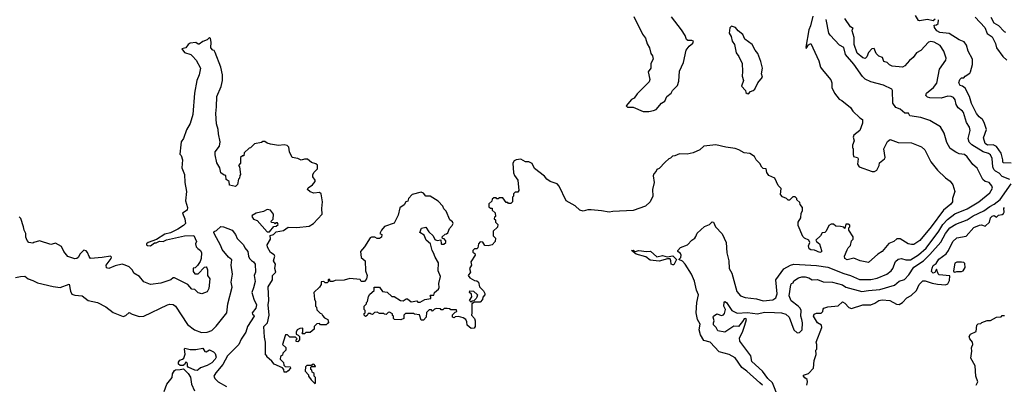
# Model space of a CAD drawing. Extents: x 1793424 to 1900092, y 321114 to 470632.
# Tile 164 of 256: x 1861689 to 1870383, y 396164 to 399383. Entities that reach past the tile are written whole.
import ezdxf

# ---------------------------------------------------------------- set-up
doc = ezdxf.new("R2010")
doc.units = 0

msp = doc.modelspace()

# ---------------------------------------------------------------- linework, layer by layer
at = {"layer": '0CON05XD'}
for points in [[(1867110.7, 399410.7), (1867187.5, 399255), (1867215, 399220), (1867230.5, 399170.5), (1867250, 399135), (1867263.3, 399085), (1867276.7, 399065), (1867282.5, 399035), (1867262.5, 398995), (1867263.3, 398955), (1867238.3, 398921.7), (1867253.3, 398855), (1867246.1, 398833.9), (1867140.7, 398729.3), (1867115, 398690), (1867091.7, 398678.3), (1867043, 398623), (1867055, 398610), (1867105, 398610), (1867195, 398571.2)], [(1867195, 398571.2), (1867245, 398573.8), (1867285, 398580), (1867309.3, 398590.7), (1867357.5, 398645), (1867385, 398663.3), (1867403.3, 398705), (1867441.2, 398735), (1867452.7, 398757.3), (1867497.5, 398802.5), (1867508.3, 398841.7), (1867515, 398930), (1867550, 399005), (1867573.8, 399115), (1867600.7, 399149.3), (1867632.5, 399175), (1867640, 399195), (1867625, 399200), (1867588.3, 399198.3), (1867577, 399207), (1867563.9, 399243.9), (1867533.8, 399295), (1867445, 399410)], [(1868691.5, 399415), (1868671.7, 399328.3), (1868656.7, 399295), (1868631.2, 399141.2), (1868635, 399130), (1868655, 399162.5), (1868675, 399172.5), (1868745, 399018.8), (1868761.2, 398965), (1868774.2, 398944.2), (1868851.7, 398851.7), (1868860, 398825), (1868860, 398785), (1868883.6, 398733.6), (1868925, 398682.5), (1868949.3, 398669.3), (1869025, 398607.5), (1869047, 398577), (1869107, 398517), (1869131.7, 398501.7), (1869131.7, 398468.3), (1869107.5, 398405), (1869053.3, 398365), (1869047.5, 398345), (1869057.5, 398315), (1869042.5, 398275), (1869043, 398253), (1869050, 398245), (1869047.5, 398195), (1869052.5, 398175), (1869086.7, 398166.7), (1869092.5, 398155), (1869087, 398107), (1869102.5, 398085), (1869215, 398043.3), (1869236.4, 398043.6), (1869256.4, 398053.6), (1869277.5, 398095), (1869281.7, 398118.3), (1869326.4, 398153.6), (1869332.5, 398165), (1869318.3, 398241.7), (1869352.5, 398307.5), (1869375, 398326.7), (1869445, 398297.5), (1869565, 398296.2), (1869650.7, 398260.7), (1869680, 398235), (1869735, 398127.5), (1869794.1, 398054.1), (1869865, 397986.7), (1869905, 397957.5), (1869930, 397925), (1869946.7, 397865), (1869927, 397803), (1869925.8, 397775), (1869910, 397755), (1869845, 397701.4), (1869737.5, 397555), (1869637.2, 397432.8), (1869585, 397399.2), (1869565, 397397.5), (1869535, 397404.2), (1869465, 397447.5), (1869435, 397447.5), (1869408.8, 397425), (1869363.2, 397406.8), (1869303.3, 397335), (1869267, 397313), (1869185, 397238), (1869110, 397255), (1869055, 397276), (1868995, 397261.9), (1868973.6, 397273.6), (1868973.1, 397295), (1868995, 397350), (1869005, 397370), (1869025, 397390), (1869035, 397430), (1869047.5, 397445), (1869047.5, 397465), (1869010, 397525), (1869010, 397545), (1869020, 397555), (1869018.3, 397568.3), (1869005, 397577.5), (1868983, 397577), (1868975, 397540), (1868965, 397550), (1868937, 397557), (1868895, 397560), (1868875, 397577.5), (1868855, 397577.5), (1868833.9, 397566.1)], [(1869771.7, 399388.3), (1869755, 399372.5), (1869705, 399383.8), (1869635, 399373.3), (1869625, 399377.5), (1869599.3, 399419.3)], [(1868248, 396155), (1868225, 396178), (1868109.3, 396279.3), (1868065, 396310.8), (1868007.4, 396397.4), (1867955, 396426.9), (1867865, 396451.2), (1867785, 396535.8), (1867730.5, 396550.5), (1867699.7, 396599.7), (1867690, 396645), (1867696.7, 396695), (1867675.3, 396735.3), (1867661.2, 396795), (1867668.2, 396885), (1867684.3, 396955), (1867664.4, 396995), (1867647.1, 397075), (1867621.9, 397135), (1867565.6, 397225.6), (1867541.2, 397251.2), (1867510, 397265), (1867527, 397283), (1867530, 397305), (1867525, 397317.5), (1867500, 397335), (1867500, 397345), (1867525, 397372.5), (1867585, 397393.8), (1867624.3, 397435.7), (1867651.2, 397455), (1867660, 397470), (1867672.3, 397497.7), (1867735, 397556.2), (1867780, 397575), (1867805, 397597.5), (1867816.7, 397595), (1867834, 397555), (1867893.2, 397493.2), (1867925.7, 397415.7), (1867932.5, 397325), (1867950, 397255), (1867953.8, 397185), (1867975.8, 397145), (1868022.1, 396982.1), (1868053.3, 396945), (1868095, 396929.2), (1868195, 396918), (1868255, 396901.4), (1868339.1, 396910.9), (1868365, 396926.7), (1868377.3, 396962.7), (1868366.2, 397085), (1868437.2, 397182.8), (1868495, 397216.4), (1868525, 397224.5), (1868725.9, 397214.1), (1868825, 397197.5), (1868965, 397140.6), (1869025, 397125.5), (1869105, 397090), (1869205, 397088.9), (1869259.7, 397100.3), (1869345, 397135.8), (1869385, 397165.7), (1869399.5, 397185), (1869422.4, 397247.6), (1869445, 397270), (1869475, 397273.3), (1869515, 397262.9), (1869555, 397262.1), (1869625, 397308.2), (1869692.5, 397365), (1869804.3, 397515.7), (1869840.4, 397575), (1869881.3, 397618.7), (1869945, 397667.5), (1870056, 397714), (1870158, 397775), (1870256.7, 397855), (1870280, 397895), (1870273.8, 397915), (1870248.8, 397945), (1870214.3, 397954.3), (1870193.2, 397973.2), (1870142.3, 398072.3), (1870104.3, 398104.3), (1870055, 398172.5), (1870031.7, 398191.7), (1869985, 398200), (1869955, 398213.8), (1869905, 398246.7), (1869875, 398297.5), (1869852.7, 398382.7), (1869818.3, 398438.3), (1869725, 398493.8), (1869645, 398520), (1869550, 398535), (1869538.3, 398558.3), (1869505, 398558.8), (1869462.9, 398592.9), (1869425, 398608.6), (1869397.8, 398645), (1869396.7, 398756.7), (1869389.3, 398769.3), (1869317.5, 398805), (1869205, 398836), (1869155, 398859.2), (1869130.9, 398880.9), (1869055, 398991.1), (1868980, 399075), (1868967, 399137), (1868928.6, 399158.6), (1868845, 399246), (1868834.4, 399265), (1868808.9, 399385)], [(1868125, 398730), (1868141.7, 398748.3), (1868165, 398757.5), (1868179.3, 398770.7), (1868206.7, 398825), (1868246.7, 398875), (1868240, 398905), (1868246.7, 398955), (1868232.5, 399015), (1868206.1, 399086.1), (1868182.5, 399115), (1868157.5, 399165), (1868092.3, 399212.3), (1868075, 399252.5), (1868033.6, 399283.6), (1868010, 399315), (1867975, 399326.7), (1867958.3, 399311.7), (1867952.5, 399265), (1867972.5, 399235), (1867980, 399195), (1868000, 399165), (1868015, 399090), (1868038.3, 399058.3), (1868067.5, 398995), (1868072.5, 398925), (1868067.5, 398885), (1868080, 398845), (1868062.5, 398795), (1868098.3, 398758.3), (1868101.7, 398741.7), (1868111.7, 398731.7), (1868125, 398730)], [(1870431.7, 397971.7), (1870365, 397998.9), (1870338.1, 398028.1), (1870305, 398045.6), (1870290.4, 398060.4), (1870281.8, 398085), (1870276.1, 398156.1), (1870259.8, 398189.8), (1870245, 398201.1), (1870195, 398215.5), (1870095, 398276.9), (1870072.4, 398302.4), (1870063.1, 398335), (1870080.6, 398405), (1870074.4, 398435), (1870049.5, 398475), (1870023.4, 398563.4), (1870015, 398576.2), (1869975, 398606.2), (1869958.1, 398635), (1869948.8, 398675), (1869933.6, 398695), (1869915, 398703.8), (1869885, 398706.7), (1869825, 398690.5), (1869725, 398694.2), (1869705, 398700), (1869690, 398715), (1869696.7, 398735), (1869759.2, 398785), (1869788.3, 398821.7), (1869811.4, 398945), (1869866.2, 399025), (1869870, 399045), (1869848.8, 399105), (1869815.6, 399155.6), (1869765, 399185.7), (1869735, 399191.2), (1869715, 399186), (1869645, 399112), (1869608.3, 399091.7), (1869579.5, 399050.5), (1869546.1, 399023.9), (1869505, 398976.2), (1869484.1, 398964.1), (1869393.9, 398973.9), (1869370, 398985), (1869350, 399005), (1869320, 399015), (1869308.3, 399048.3), (1869275, 399062.5), (1869252.5, 399085), (1869235, 399130), (1869212.5, 399125), (1869182.5, 399095), (1869170, 399055), (1869155, 399040), (1869135, 399046.2), (1869085, 399086.7), (1869057.5, 399165), (1869058.8, 399225), (1869040, 399285), (1869041.7, 399298.3), (1869050, 399305), (1869025, 399320), (1868975, 399392.5)], [(1870445, 398116.9), (1870375, 398118), (1870369.2, 398125), (1870371.5, 398145), (1870356.4, 398205), (1870315, 398264.4), (1870285, 398279.6), (1870235, 398275.6), (1870215, 398290), (1870199.5, 398340.5), (1870224.5, 398415), (1870205, 398474), (1870190.9, 398500.9), (1870160, 398525), (1870138, 398555), (1870094.6, 398644.6), (1870077.1, 398705), (1870037.3, 398777.3), (1870015, 398797.5), (1869993.6, 398803.6), (1869982.5, 398825), (1869990, 398855), (1870005, 398870), (1870025, 398870), (1870037.5, 398885), (1870078.3, 398911.7), (1870085.7, 398924.3), (1870102.7, 398987.3), (1870102.1, 399035), (1870064.5, 399105), (1870047.9, 399157.9), (1870027.6, 399187.6), (1869985, 399206), (1869895, 399262.5), (1869815, 399270.6), (1869788, 399285), (1869766.2, 399315), (1869763.8, 399336.2), (1869785, 399338), (1869800.3, 399349.7), (1869803.3, 399383.3)], [(1870125, 399405.7), (1870211.9, 399315), (1870232.2, 399262.2), (1870275, 399232), (1870304.5, 399174.5), (1870315.6, 399135.6), (1870369.5, 399059.5), (1870404.5, 399025)], [(1870263.1, 399405), (1870291.2, 399355), (1870332.4, 399332.4), (1870380.5, 399280.5), (1870395, 399273.3)], [(1864285, 397851.2), (1864255, 397862.5), (1864230, 397885), (1864235, 397897.5), (1864275.9, 397924.1), (1864296.7, 397955), (1864297, 397967), (1864277.5, 397995), (1864277, 398013), (1864287, 398033), (1864320, 398065), (1864318.3, 398098.3), (1864305, 398110), (1864265, 398122.5), (1864231.7, 398151.7), (1864205, 398152.5), (1864175, 398143.3), (1864145, 398158.8), (1864095, 398167.5), (1864072.5, 398215), (1864067, 398257), (1864051.7, 398271.7), (1864025, 398277.5), (1863975, 398273.3), (1863903.6, 398283.6), (1863873, 398293), (1863855, 398307.5), (1863835, 398307.5), (1863825, 398300), (1863761.7, 398288.3), (1863728.3, 398251.7), (1863715, 398250), (1863671.7, 398208.3), (1863668.3, 398181.7), (1863655, 398180), (1863640, 398165), (1863640, 398115), (1863620, 398095), (1863630, 398085), (1863640, 398015), (1863633, 398007), (1863630, 397985), (1863620, 397975), (1863611.7, 397928.3), (1863595, 397910), (1863541.7, 397921.7), (1863540, 397955), (1863511.7, 397971.7), (1863508.3, 398008.3), (1863495, 398010), (1863465, 398030), (1863456.4, 398076.4), (1863429.5, 398119.5), (1863415, 398190), (1863416.2, 398215), (1863453.8, 398265), (1863458.8, 398305), (1863444, 398375), (1863442, 398415), (1863427.5, 398465), (1863420.6, 398555), (1863425.6, 398615), (1863428.8, 398705), (1863467, 398793), (1863478.6, 398845), (1863479.2, 398895), (1863465.7, 398965), (1863413.6, 399093.6), (1863405, 399110), (1863393.6, 399113.6), (1863377.5, 399135), (1863380, 399185), (1863375, 399217.5), (1863363.9, 399226.1), (1863345, 399206.7), (1863305, 399190), (1863275, 399166.2), (1863265, 399166.7), (1863245, 399182), (1863193.4, 399176.6), (1863176.2, 399165), (1863155, 399133.8), (1863120, 399125), (1863145, 399092.5), (1863200, 399075), (1863215, 399062.5), (1863246, 399026), (1863286.7, 398955), (1863274, 398895), (1863254.2, 398845), (1863232.5, 398735), (1863217.1, 398545), (1863195, 398467.5), (1863160.5, 398409.5), (1863135.8, 398335), (1863116.2, 398305), (1863112, 398278), (1863103, 398197), (1863113.6, 398183.6), (1863126.2, 398145), (1863122, 398075), (1863143.3, 398015), (1863146.7, 397945), (1863163.3, 397865), (1863153.3, 397785), (1863172, 397725), (1863168.1, 397701.9), (1863126.4, 397673.6), (1863146.7, 397625), (1863153.3, 397585), (1863136.7, 397565), (1863085, 397532.9), (1863019.2, 397500.8), (1862972, 397488), (1862897, 397443), (1862824.2, 397415.8), (1862810, 397405), (1862810, 397395), (1862818.3, 397388.3), (1862843, 397387), (1862878.3, 397411.7), (1862895, 397412.5), (1862925, 397427.5), (1862955, 397423.8), (1862985, 397438), (1863145, 397473.6), (1863226.2, 397476.2), (1863250, 397425), (1863242.5, 397405), (1863248.3, 397378.3), (1863261.7, 397361.7), (1863286.4, 397346.4), (1863293.3, 397325), (1863290, 397275), (1863281.7, 397248.3), (1863258.3, 397211.7), (1863238.3, 397191.7), (1863221.7, 397188.3), (1863221.7, 397158.3), (1863235, 397140), (1863265, 397140), (1863321.7, 397198.3), (1863335, 397200), (1863341.7, 397191.7), (1863347.5, 397175), (1863347.5, 397125), (1863367.5, 397095), (1863359.3, 397010.7), (1863345, 396980), (1863297, 396963), (1863265, 396972.5), (1863235, 397000), (1863210, 397005), (1863173.6, 397043.6), (1863055, 397102.5), (1863045, 397102.5), (1863025, 397086.7), (1862935, 397056.7), (1862843.6, 397043.6), (1862785, 397067.5), (1862746.4, 397116.4), (1862697.5, 397145), (1862685, 397170), (1862655, 397200), (1862620, 397215), (1862595, 397223.3), (1862530.7, 397209.3), (1862475, 397187.5), (1862455, 397192.5), (1862452.5, 397215), (1862497.5, 397275), (1862500, 397285), (1862490, 397295), (1862417.3, 397282.7), (1862315.7, 397275.7), (1862302, 397292), (1862288.8, 397328.8), (1862275, 397342.5), (1862255, 397347.5), (1862224.2, 397315.8), (1862205, 397284.2), (1862193.3, 397275), (1862175, 397271.9), (1862113.6, 397293.6), (1862080, 397335), (1862059.3, 397379.3), (1862005, 397410), (1861995, 397407.5), (1861965, 397397.5), (1861865, 397430), (1861813, 397417), (1861805, 397410), (1861770, 397415), (1861753.9, 397433.9), (1861743.6, 397463.6), (1861743.3, 397495), (1861727.5, 397525), (1861723.3, 397555), (1861698.6, 397628.6), (1861685, 397642.5)], [(1868833.9, 397566.1), (1868810, 397515), (1868797, 397503), (1868775, 397500), (1868760, 397475), (1868720, 397435), (1868724, 397424), (1868750, 397405), (1868770, 397345), (1868767.7, 397332.3), (1868755, 397326.7), (1868707, 397347), (1868675, 397350), (1868660.5, 397360.5), (1868653.8, 397385), (1868667, 397417), (1868656.4, 397436.4), (1868620, 397455), (1868605, 397470), (1868562.5, 397565), (1868562.5, 397595), (1868587, 397633), (1868590, 397675), (1868600, 397695), (1868600, 397725), (1868581.7, 397751.7), (1868578.3, 397768.3), (1868551.7, 397791.7), (1868550, 397805), (1868535, 397820), (1868515, 397820), (1868485, 397790), (1868475, 397790), (1868460, 397805), (1868425, 397820), (1868408.3, 397838.3), (1868411.7, 397891.7), (1868385, 397920), (1868357.5, 397985), (1868305, 398007.5), (1868287.5, 398035), (1868280, 398065), (1868255, 398070), (1868240.7, 398080.7), (1868223, 398113), (1868192.5, 398145), (1868176.4, 398176.4), (1868135, 398202.5), (1868085, 398207.5), (1868040, 398235), (1868006.4, 398246.4), (1867925, 398256.7), (1867835, 398278.8), (1867730, 398265), (1867696.1, 398233.9), (1867635, 398206.7), (1867583, 398197), (1867515, 398197.5), (1867475, 398180), (1867453, 398177), (1867435, 398160), (1867420, 398155), (1867390, 398125), (1867335, 398070), (1867315, 398060), (1867310, 398045), (1867288.3, 398021.7), (1867282.5, 398005), (1867290, 397945), (1867277.5, 397885), (1867280, 397825), (1867257.5, 397775), (1867215, 397737.5), (1867105, 397697.5), (1866925, 397690), (1866895, 397683.3), (1866825, 397696.7), (1866735, 397703.3), (1866705, 397703.3), (1866665, 397693.8), (1866635, 397700), (1866595, 397740), (1866515, 397782.5), (1866453.6, 397913.6), (1866435, 397932.5), (1866374.1, 397954.1), (1866343.6, 397973.6), (1866323, 398003), (1866235, 398070), (1866213, 398113), (1866185, 398127.5), (1866155, 398127.5), (1866115, 398152.5), (1866073.6, 398146.4), (1866055, 398137.5), (1866042.5, 398115), (1866050.7, 398030.7), (1866057.5, 398007.5), (1866086.7, 397965), (1866097.5, 397875), (1866088.3, 397861.7), (1866065, 397860), (1866050, 397845), (1866050, 397825), (1866040, 397815), (1866040, 397775), (1866025, 397760), (1866005, 397760), (1865998.3, 397768.3), (1865985, 397770), (1865955, 397810), (1865925, 397810), (1865915, 397800), (1865901.7, 397801.7), (1865895, 397810), (1865875, 397810), (1865861.7, 397798.3), (1865858.3, 397781.7), (1865831.7, 397758.3), (1865831.7, 397731.7), (1865845, 397720), (1865860, 397720), (1865861.7, 397701.7), (1865888.3, 397678.3), (1865890, 397645), (1865881.7, 397638.3), (1865880, 397625), (1865890, 397615), (1865890, 397595), (1865910, 397575), (1865908.3, 397551.7), (1865870, 397515), (1865870, 397475), (1865890, 397455), (1865887.5, 397425), (1865860, 397395), (1865825, 397387.5), (1865795, 397390), (1865779.3, 397419.3), (1865755, 397422.5), (1865740, 397405), (1865735, 397370), (1865725, 397360), (1865705, 397360), (1865690, 397345), (1865691.7, 397331.7), (1865708.3, 397318.3), (1865710, 397305), (1865672.5, 397245), (1865677.5, 397215), (1865660, 397185), (1865670, 397155), (1865650, 397125), (1865665, 397102.5), (1865705, 397080), (1865727, 397077), (1865740, 397065), (1865750, 397025), (1865785, 396990), (1865797.5, 396965), (1865797, 396953), (1865778.3, 396931.7), (1865777, 396913), (1865755, 396890), (1865705, 396890), (1865680, 396875), (1865682.5, 396795), (1865677.5, 396775), (1865704.3, 396744.3), (1865711.4, 396725), (1865711.2, 396675), (1865700.7, 396659.3), (1865675, 396657.5), (1865640, 396685), (1865636.7, 396715), (1865627.5, 396735), (1865605, 396750), (1865565, 396762.5), (1865535, 396760), (1865525, 396750), (1865510, 396755), (1865511.7, 396778.3), (1865535, 396800), (1865550, 396805), (1865545, 396820), (1865495, 396820), (1865485, 396830), (1865465, 396832.5), (1865438.3, 396831.7), (1865425, 396820), (1865411.7, 396821.7), (1865405, 396830), (1865368.3, 396831.7), (1865353, 396827), (1865335, 396810), (1865325, 396820), (1865305, 396820), (1865281.7, 396798.3), (1865277.5, 396755), (1865255, 396730), (1865235, 396730), (1865218.3, 396778.3), (1865175, 396782.5), (1865165, 396790), (1865095, 396790), (1865080, 396775), (1865080, 396745), (1865055, 396732.5), (1865000, 396735), (1864990, 396745), (1864990, 396765), (1864981.7, 396771.7), (1864980, 396785), (1864955, 396800), (1864941.7, 396798.3), (1864925, 396780), (1864911.7, 396781.7), (1864905, 396790), (1864865, 396790), (1864845, 396800), (1864821.7, 396798.3), (1864805, 396780), (1864791.7, 396781.7), (1864785, 396790), (1864765, 396790), (1864758.3, 396771.7), (1864743, 396763), (1864730, 396775), (1864731.7, 396788.3), (1864740, 396795), (1864740, 396815), (1864730, 396825), (1864730, 396855), (1864750, 396875), (1864750, 396885), (1864760, 396895), (1864768.3, 396938.3), (1864780, 396960), (1864818.3, 396991.7), (1864820, 397020), (1864865, 397020), (1864893, 396983), (1864935, 396977.5), (1864975, 396940), (1864995, 396940), (1865053, 396903), (1865075, 396900), (1865103, 396917), (1865113, 396917), (1865145, 396892.5), (1865195, 396900), (1865205, 396890), (1865225, 396890), (1865265, 396912.5), (1865318.3, 396921.7), (1865320, 396935), (1865310, 396945), (1865315, 396950), (1865345, 396950), (1865352.5, 396975), (1865387.5, 397005), (1865393, 397017), (1865390, 397055), (1865403.3, 397115), (1865383.3, 397165), (1865386.7, 397235), (1865356.2, 397285), (1865343.9, 397323.9), (1865330, 397345), (1865317.5, 397405), (1865277.5, 397435), (1865259.5, 397479.5), (1865223.3, 397505), (1865237, 397543), (1865275, 397550), (1865300.7, 397510.7), (1865340, 397475), (1865353.6, 397443.6), (1865375, 397432.5), (1865408.3, 397438.3), (1865410, 397405), (1865415, 397400), (1865435, 397402.5), (1865452.5, 397415), (1865451.7, 397431.7), (1865438.3, 397448.3), (1865421.7, 397451.7), (1865420, 397465), (1865445, 397490), (1865458.3, 397491.7), (1865468.3, 397501.7), (1865485, 397540), (1865507.5, 397565), (1865516.7, 397585), (1865509.3, 397599.3), (1865487.5, 397615), (1865453.6, 397693.6), (1865433, 397713), (1865425, 397737.5), (1865385, 397781.2), (1865314, 397824), (1865276.1, 397826.1), (1865255, 397851.2), (1865235, 397861.2), (1865155, 397838.8), (1865122.5, 397805), (1865115, 397780), (1865100, 397775), (1865083, 397747), (1865045, 397722.5), (1865031.7, 397658.3), (1864995, 397587.5), (1864911.7, 397558.3), (1864883.8, 397525), (1864870, 397495), (1864887.5, 397485), (1864885, 397462.5), (1864865, 397452.5), (1864845, 397452.5), (1864825, 397462.5), (1864795, 397462.5), (1864783.6, 397456.4), (1864733, 397377), (1864697.5, 397335), (1864703, 397283), (1864740, 397255), (1864742.5, 397165), (1864757.5, 397125), (1864750, 397095), (1864735, 397070), (1864705, 397070), (1864695, 397090), (1864605, 397096.7), (1864555, 397082.5), (1864475, 397080), (1864455, 397070), (1864431.7, 397071.7), (1864428.3, 397088.3), (1864415, 397090), (1864410, 397085), (1864420, 397075), (1864405, 397060), (1864385, 397060), (1864375, 397070), (1864351.7, 397068.3), (1864350, 397045), (1864335, 397020), (1864287.5, 396975), (1864292.5, 396915), (1864300, 396895), (1864300, 396855), (1864310, 396845), (1864311.7, 396821.7), (1864341.7, 396791.7), (1864355, 396790), (1864361.7, 396771.7), (1864381.7, 396751.7), (1864410, 396735), (1864411.7, 396721.7), (1864420, 396715), (1864408.3, 396701.7), (1864395, 396690), (1864345, 396690), (1864335, 396700), (1864311.7, 396698.3), (1864290, 396675), (1864288.3, 396651.7), (1864255, 396620), (1864215, 396620), (1864205, 396610), (1864185, 396610), (1864180, 396615), (1864190, 396625), (1864188.3, 396658.3), (1864163, 396657), (1864140, 396645), (1864130, 396625), (1864130, 396605), (1864148.3, 396598.3), (1864160, 396585), (1864160, 396555), (1864145, 396540), (1864131.7, 396541.7), (1864130, 396555), (1864140, 396565), (1864125, 396580), (1864075, 396580), (1864055, 396600), (1864035, 396600), (1864031.7, 396591.7), (1864010, 396515), (1864038.3, 396488.3), (1864040, 396465), (1864011.7, 396438.3), (1864008.3, 396421.7), (1863991.7, 396408.3), (1863990, 396385), (1864017, 396357), (1864022.5, 396332.5), (1864031.7, 396321.7), (1864078.3, 396318.3), (1864080, 396305), (1864058.3, 396281.7), (1864045, 396270), (1864025, 396270), (1864020, 396295), (1864008.3, 396308.3), (1863935, 396340), (1863916.7, 396366.7), (1863870, 396405), (1863870, 396415), (1863860, 396425), (1863860, 396535), (1863849.3, 396579.3), (1863846.2, 396675), (1863876.7, 396705), (1863891.2, 396775), (1863882.5, 396865), (1863890, 396905), (1863883.3, 397025), (1863920, 397085), (1863920, 397125), (1863950, 397155), (1863942.5, 397185), (1863947.5, 397225), (1863930, 397255), (1863942.5, 397295), (1863935, 397307.5), (1863905, 397327.5), (1863877.5, 397375), (1863873.6, 397396.4), (1863902.5, 397445), (1863901.7, 397478.3), (1863930, 397485), (1863955, 397510), (1864017, 397523), (1864058.3, 397551.7), (1864135, 397547.5), (1864245, 397560), (1864282.5, 397585), (1864360, 397665), (1864357.5, 397715), (1864363.3, 397775), (1864352.5, 397845), (1864335, 397857.5), (1864285, 397851.2)], [(1868595.6, 396735), (1868587.8, 396765), (1868589.4, 396815), (1868580.6, 396835), (1868564.2, 396855), (1868500, 396900), (1868484.5, 396945), (1868498.8, 397041.2), (1868505, 397052.5), (1868520, 397060), (1868525, 397076.2), (1868567.3, 397102.7), (1868595, 397114), (1868625, 397112.9), (1868656.7, 397105), (1868685.8, 397085.8), (1868735, 397090), (1868785, 397067.1), (1868865, 397066.9), (1868955, 397041.1), (1868985, 397020.6), (1869125, 396982.5), (1869185, 396993.3), (1869285, 396999.6), (1869415, 397038.1), (1869455, 397074), (1869502.3, 397087.7), (1869540.3, 397129.7), (1869585, 397197.5), (1869669.5, 397255), (1869725, 397308.9), (1869821.7, 397418.3), (1869864.8, 397495.2), (1869902.5, 397545), (1869955, 397576.4), (1870055, 397614.5), (1870109.5, 397650.5), (1870202.5, 397695), (1870255, 397733.3), (1870295, 397753.3), (1870345.8, 397794.2), (1870443.8, 397935)], [(1863895, 397510), (1863931.7, 397558.3), (1863955, 397560), (1863970, 397575), (1863965, 397590), (1863951.7, 397588.3), (1863945, 397580), (1863935, 397590), (1863911.7, 397591.7), (1863910, 397605), (1863927, 397623), (1863930, 397665), (1863905, 397700), (1863875, 397705.8), (1863840.5, 397689.5), (1863777.5, 397675), (1863742.5, 397655), (1863737.5, 397645), (1863755, 397622.5), (1863785, 397610), (1863875, 397510), (1863895, 397510)], [(1868640, 396155), (1868646.4, 396186.4), (1868642.5, 396205), (1868620.7, 396220.7), (1868610, 396235), (1868610, 396245), (1868655, 396260), (1868697.5, 396305), (1868703.3, 396375), (1868723, 396427), (1868720, 396465), (1868727.5, 396475), (1868727.5, 396515), (1868722.5, 396535), (1868772.5, 396665), (1868770, 396685), (1868735, 396707.5), (1868697.5, 396765), (1868705, 396782.5), (1868725, 396792.5), (1868767, 396793), (1868780, 396805), (1868783, 396827), (1868790, 396835), (1868825, 396848.8), (1868915, 396856.7), (1868955, 396891.2), (1868975, 396879.2), (1869010.8, 396840.8), (1869035, 396833.3), (1869135, 396866.7), (1869205, 396866.7), (1869240.7, 396879.3), (1869275.7, 396904.3), (1869305, 396908.9), (1869372.7, 396902.7), (1869430.9, 396870.9), (1869455, 396868), (1869484.3, 396885.7), (1869523.2, 396926.8), (1869561.7, 396948.3), (1869608.7, 396991.3), (1869630, 397045), (1869665, 397077.5), (1869685, 397078.6), (1869745, 397055.8), (1869793, 397047), (1869865, 397043.3), (1869885, 397050), (1869898.7, 397081.3), (1869902.5, 397122.5), (1869808.8, 397128.8), (1869799.2, 397139.2), (1869785, 397180), (1869769.2, 397150.8), (1869755, 397144), (1869741.1, 397161.1), (1869745, 397188.8), (1869755, 397211.2), (1869780, 397230), (1869805, 397268), (1869868.8, 397315), (1869891.2, 397345), (1869930, 397425), (1869965, 397456.2), (1870045, 397471.2), (1870115, 397547.1), (1870165, 397570), (1870183, 397573), (1870215, 397560), (1870253.6, 397596.4), (1870262, 397635), (1870275, 397648), (1870293, 397653), (1870315, 397640), (1870333.1, 397656.9), (1870365, 397664.4), (1870375, 397672.5), (1870381.4, 397685), (1870379.2, 397715), (1870384.3, 397725)], [(1863233.8, 396645), (1863295, 396620.8), (1863345, 396623.1), (1863385, 396638.6), (1863425, 396676.7), (1863517.6, 396795), (1863527.9, 396875), (1863565, 397022.5), (1863555.7, 397065), (1863567, 397137), (1863555.4, 397215), (1863562.4, 397262.4), (1863532.5, 397285), (1863477.1, 397355), (1863466.5, 397386.5), (1863406.7, 397495), (1863402.5, 397505), (1863407, 397513), (1863428.3, 397521.7), (1863466.4, 397556.4), (1863490, 397555), (1863565, 397525.5), (1863594.4, 397485), (1863610.6, 397450.6), (1863666.4, 397395), (1863677.6, 397367.6), (1863702.2, 397335), (1863708.8, 397295), (1863718.8, 397275), (1863735, 397255.5), (1863754, 397245), (1863768.1, 397225), (1863771.8, 397155), (1863760, 397125), (1863767.6, 397072.4), (1863754.6, 397015), (1863737.5, 396975), (1863755.6, 396915), (1863779.1, 396865), (1863773, 396837), (1863742.9, 396795), (1863744.3, 396784.3), (1863757.5, 396775), (1863760, 396765), (1863700, 396675), (1863684.5, 396625), (1863645, 396561.2), (1863625, 396513.8), (1863522.9, 396415), (1863482.1, 396337.9), (1863421.4, 396265), (1863404, 396235), (1863412.5, 396215), (1863442.9, 396185), (1863515, 396143.6)], [(1867455, 397217.5), (1867442.5, 397225), (1867440, 397255), (1867431.7, 397271.7), (1867408.3, 397271.7), (1867335, 397251.2), (1867255, 397260), (1867217.9, 397287.9), (1867132.3, 397312.3), (1867090, 397345), (1867105, 397347.5), (1867125, 397337.5), (1867155, 397343.8), (1867225, 397335.6), (1867257.9, 397337.9), (1867315, 397290), (1867365, 397300), (1867405, 397290), (1867457, 397297), (1867490, 397265), (1867465, 397220), (1867455, 397217.5)], [(1869945, 397154.4), (1869965, 397160), (1870005, 397158.8), (1870020, 397165), (1870036.7, 397195), (1870035, 397230), (1870025, 397240), (1870005, 397242.5), (1869965, 397242.5), (1869947, 397233), (1869934, 397165), (1869936.4, 397156.4), (1869945, 397154.4)], [(1861652.3, 397107.7), (1861695, 397115.8), (1861735, 397118.8), (1861764.1, 397094.1), (1861805, 397081.2), (1861845, 397058.8), (1861985, 397025.8), (1862045, 397018.8), (1862125, 397047.5), (1862136.7, 396985), (1862149.3, 396959.3), (1862175, 396950), (1862240, 396945), (1862292.3, 396902.3), (1862375.9, 396885.9), (1862448.8, 396848.8), (1862515, 396796.2), (1862603.6, 396763.6), (1862625, 396770), (1862655, 396797.5), (1862682.5, 396782.5), (1862745, 396763.3), (1862785, 396764), (1862995, 396866.7), (1863015, 396871.2), (1863045, 396868), (1863064.1, 396854.1), (1863170.9, 396690.9), (1863233.8, 396645)], [(1865675, 396890), (1865660, 396905), (1865680, 396935), (1865678.3, 396958.3), (1865660, 396975), (1865665, 396990), (1865697, 396987), (1865730, 396955), (1865727, 396933), (1865718.3, 396921.7), (1865698.3, 396901.7), (1865681.7, 396898.3), (1865675, 396890)], [(1868385, 396051.4), (1868336.3, 396176.3), (1868294.8, 396214.8), (1868249.2, 396279.2), (1868154.4, 396365), (1868144.5, 396415), (1868047.5, 396545), (1868044.3, 396575), (1868070, 396625), (1868090.8, 396685), (1868105.8, 396735), (1868100, 396745), (1868085, 396742.5), (1868072.3, 396717.7), (1868035, 396673.8), (1867995, 396676.7), (1867915.6, 396624.4), (1867854.2, 396635), (1867839.2, 396665), (1867815, 396688), (1867813.9, 396706.1), (1867821.5, 396725), (1867813.6, 396755), (1867816.4, 396765), (1867845, 396784.6), (1867885, 396772.5), (1867902.9, 396777.1), (1867912.2, 396787.8), (1867920, 396825), (1867905.8, 396855), (1867908.8, 396885), (1867915, 396893.3), (1867928.8, 396885), (1867978, 396815), (1868025, 396791.8), (1868115, 396796.5), (1868205, 396787.1), (1868265, 396799.5), (1868355, 396798.9), (1868415, 396795.7), (1868455, 396784.2), (1868484.2, 396755), (1868526, 396645), (1868555, 396616.7), (1868575, 396620), (1868598.8, 396645), (1868600.8, 396705), (1868595.6, 396735)], [(1870133.3, 396156.7), (1870150.8, 396185), (1870131.4, 396235), (1870127, 396327), (1870086.2, 396395), (1870097.5, 396455), (1870093.3, 396485), (1870097.5, 396495), (1870103.8, 396515), (1870101.2, 396535), (1870077.5, 396565), (1870073.3, 396585), (1870085, 396606.7), (1870135, 396630), (1870140, 396685), (1870151.7, 396698.3), (1870175, 396700), (1870185, 396710), (1870233, 396727), (1870261.7, 396728.3), (1870315, 396757.5), (1870355, 396760), (1870365, 396770), (1870385, 396770)], [(1863255, 396286), (1863235, 396288.8), (1863177.5, 396315), (1863170, 396325), (1863171.2, 396345), (1863165.7, 396355.7), (1863155, 396360), (1863142.9, 396337.1), (1863131.5, 396328.5), (1863105, 396328.9), (1863092.2, 396342.2), (1863092, 396358), (1863102.7, 396377.3), (1863127.5, 396385), (1863138.8, 396395), (1863149.5, 396430.5), (1863143.8, 396475), (1863147.5, 396482.5), (1863195, 396470.9), (1863245, 396471.2), (1863305, 396481.2), (1863325, 396453.8), (1863335, 396451.2), (1863365, 396467.5), (1863401.2, 396451.2), (1863416, 396436), (1863425, 396403.3), (1863415.7, 396385), (1863385, 396352.9), (1863345, 396328.6), (1863285, 396308), (1863265, 396292), (1863255, 396286)], [(1862965, 396098.8), (1862987.1, 396165), (1863035.7, 396225), (1863039.2, 396255), (1863055.6, 396284.4), (1863065, 396292), (1863105, 396293.1), (1863135, 396301.2), (1863177.5, 396257.5), (1863196.8, 396226.8), (1863205.7, 396165), (1863231.4, 396105)], [(1864295, 396170), (1864300, 396175), (1864300, 396225), (1864290, 396235), (1864288.3, 396258.3), (1864271.7, 396271.7), (1864268.3, 396288.3), (1864260, 396295), (1864260, 396315), (1864265, 396320), (1864300, 396320), (1864300, 396325), (1864285, 396340), (1864271.7, 396338.3), (1864265, 396330), (1864225, 396330), (1864213, 396317), (1864208.3, 396278.3), (1864238.3, 396248.3), (1864240, 396235), (1864261.7, 396201.7), (1864295, 396170)]]:
    msp.add_lwpolyline(points, dxfattribs=at)

doc.saveas('drawing.dxf')
